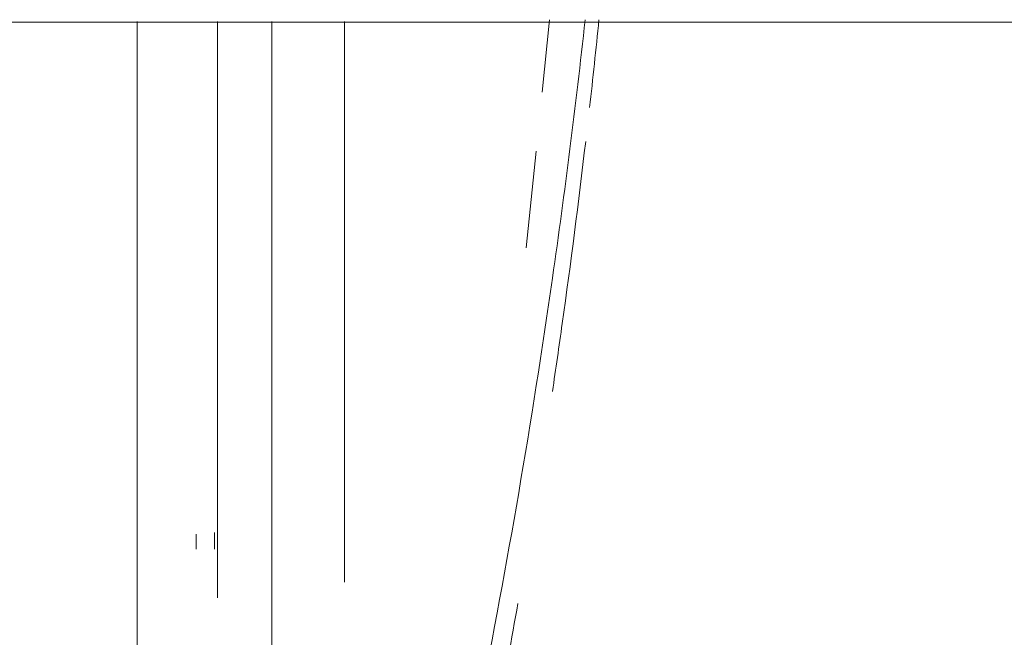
# Model space of a CAD drawing. Header units: metres. Extents: x 1.7 to 42.3, y -72.9 to -47.6.
# Tile 4 of 216: x 6.075 to 6.236, y -70.329 to -70.228. Entities that reach past the tile are written whole.
import ezdxf

# ---------------------------------------------------------------- set-up
doc = ezdxf.new("R2010")
doc.units = ezdxf.units.M
doc.layers.add('I-FURN', color=7, linetype='Continuous', lineweight=18)

# ---------------------------------------------------------------- blocks, each defined once
blk = doc.blocks.new('FDE_CJU03_ConjuntoUsoMúltiplo_1mesa4cadeiras - CJU03_ConjuntoUsoMúltiplo_01mesa04cadeiras-V8-2PAV - FRIGORÍFICA')
at = {"layer": 'I-FURN', "color": 253, "true_color": 0xaaaaaa}
for p, q in [((0.3000000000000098, -0.6000000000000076), (0.3000000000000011, 0.191942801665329)), ((0.3114315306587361, -0.07473462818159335), (0.299598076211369, -0.07353261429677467)), ((0.3368750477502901, -0.07731911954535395), (0.3210506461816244, -0.0757117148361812)), ((0.3914396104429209, -0.1070005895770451), (0.2998977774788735, -0.1070005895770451)), ((0.2998977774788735, -0.1277005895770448), (0.394003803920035, -0.1277005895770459))]:
    blk.add_line(p, q, dxfattribs=at)
at = {"layer": 'I-FURN', "color": 253, "true_color": 0xaaaaaa, "flags": 128}
for points in [[(0.3833298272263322, -0.1282005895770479), (0.3837929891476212, -0.1282005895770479), (0.3842249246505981, -0.1282005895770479), (0.3846249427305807, -0.1282005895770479), (0.3849924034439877, -0.1282005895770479), (0.3853267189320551, -0.1282005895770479), (0.3856273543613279, -0.1282005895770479), (0.3858938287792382, -0.1282005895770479), (0.386048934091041, -0.1282005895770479)], [(0.386048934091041, -0.1312005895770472), (0.3858049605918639, -0.1312005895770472), (0.3855265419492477, -0.1312005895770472), (0.3852141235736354, -0.1312005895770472), (0.3848682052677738, -0.1312005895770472), (0.3844893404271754, -0.1312005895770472), (0.3840781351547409, -0.1312005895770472), (0.3836352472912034, -0.1312005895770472)], [(0.4656709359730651, -0.140850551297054), (0.4461039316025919, -0.1408505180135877), (0.4103895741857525, -0.1408504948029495), (0.3746919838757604, -0.1408506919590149), (0.3390208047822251, -0.1408505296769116), (0.3033750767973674, -0.1408518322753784), (0.2998970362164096, -0.1408518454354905)]]:
    blk.add_lwpolyline(points, dxfattribs=at)
at = {"layer": 'I-FURN', "color": 253, "true_color": 0xaaaaaa}
for points in [[(0.3139524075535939, -0.06696794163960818), (0.3091809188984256, -0.06643074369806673), (0.3044063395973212, -0.06591996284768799), (0.2996289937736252, -0.06543563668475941)], [(0.2996294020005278, -0.06543558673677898), (0.3044072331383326, -0.0659199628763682), (0.309182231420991, -0.06643079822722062), (0.3139541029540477, -0.06696805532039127)], [(0.4123865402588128, -0.08188690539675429), (0.4065717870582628, -0.08077632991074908), (0.4007493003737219, -0.07970543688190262), (0.3949195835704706, -0.07867432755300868)], [(0.3949199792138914, -0.07867441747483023), (0.4007496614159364, -0.07970551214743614), (0.406572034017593, -0.08077637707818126), (0.4123865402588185, -0.08188690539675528)]]:
    blk.add_open_spline(points, degree=3, dxfattribs=at)
for points, knots in [([(0.2995976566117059, -0.06767931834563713), (0.3136876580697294, -0.06922777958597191), (0.3512263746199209, -0.07398353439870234), (0.3885310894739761, -0.08038805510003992), (0.411736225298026, -0.08499983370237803)], [0.5558064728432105, 0.5558064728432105, 0.5558064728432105, 0.5558064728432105, 0.7222222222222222, 1, 1, 1, 1]), ([(0.3195033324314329, -0.06760490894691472), (0.3294232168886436, -0.06876495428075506), (0.3430413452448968, -0.07051677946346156), (0.35662798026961, -0.07248387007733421), (0.3603291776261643, -0.07303606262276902)], [0.633056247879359, 0.633056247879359, 0.633056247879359, 0.633056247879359, 0.75, 0.7938251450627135, 0.7938251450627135, 0.7938251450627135, 0.7938251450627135]), ([(0.3603290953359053, -0.07303599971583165), (0.3566272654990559, -0.07248371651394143), (0.3430409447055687, -0.07051670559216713), (0.3294228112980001, -0.06876494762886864), (0.3195037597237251, -0.0676050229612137)], [0.2061682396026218, 0.2061682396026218, 0.2061682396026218, 0.2061682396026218, 0.25, 0.3669297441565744, 0.3669297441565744, 0.3669297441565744, 0.3669297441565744]), ([(0.299897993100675, -0.1188502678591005), (0.3090345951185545, -0.11885025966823), (0.3459008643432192, -0.1188503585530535), (0.3828096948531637, -0.1188514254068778), (0.410591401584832, -0.1188503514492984)], [0.5568025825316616, 0.5568025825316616, 0.5568025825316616, 0.5568025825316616, 0.6666666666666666, 1, 1, 1, 1])]:
    blk.add_open_spline(points, degree=3, knots=knots, dxfattribs=at)
blk = doc.blocks.new('4 GRE - ESCOLA DE CINEMA E AUDIOVISUAL CINE REX R07_rvt-1-2PAV - FRIGORÍFICA')
at = {"layer": 'I-FURN', "color": 253, "lineweight": 18, "true_color": 0xaaaaaa, "rotation": 270.0000000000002}
blk.add_blockref('FDE_CJU03_ConjuntoUsoMúltiplo_1mesa4cadeiras - CJU03_ConjuntoUsoMúltiplo_01mesa04cadeiras-V8-2PAV - FRIGORÍFICA', (6.234994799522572, -69.92822230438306), dxfattribs=at)

msp = doc.modelspace()

# ---------------------------------------------------------------- block references
at = {"lineweight": 5}
msp.add_blockref('4 GRE - ESCOLA DE CINEMA E AUDIOVISUAL CINE REX R07_rvt-1-2PAV - FRIGORÍFICA', (0, 0), dxfattribs=at)

doc.saveas('drawing.dxf')
